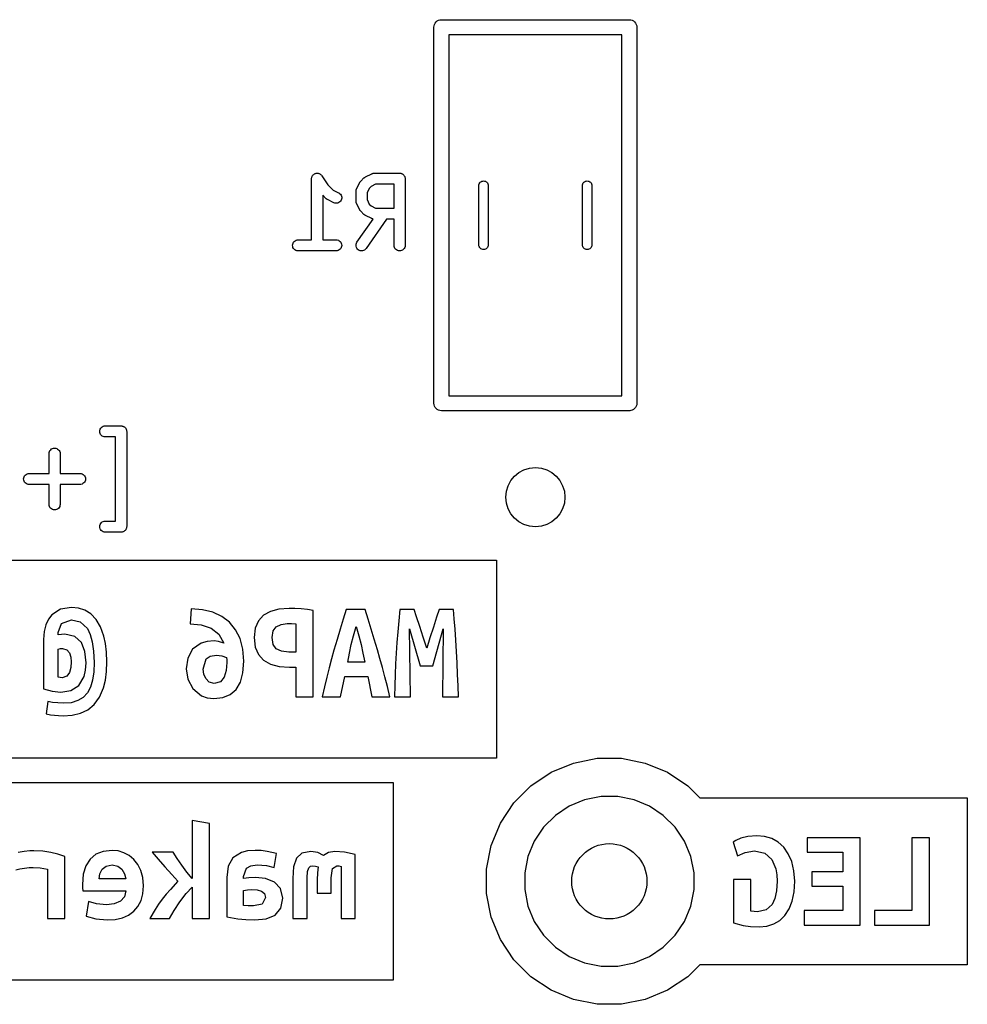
# Model space of a CAD drawing. Extents: x 4.93 to 6.76, y -5.59 to -2.93.
# Tile 28 of 29: x 5.97 to 6.47, y -3.88 to -3.36. Entities that reach past the tile are written whole.
import ezdxf

# ---------------------------------------------------------------- set-up
doc = ezdxf.new("R2010")
doc.units = 0
doc.header["$MEASUREMENT"] = 0
doc.layers.add('BLACK', color=7, linetype='CONTINUOUS')

msp = doc.modelspace()

# ---------------------------------------------------------------- linework, layer by layer
at = {"layer": 'BLACK', "linetype": 'CONTINUOUS'}
for p, q in [((6.18644, -3.36303), (6.18682, -3.36233)), ((6.18682, -3.36233), (6.18732, -3.36172)), ((6.18732, -3.36172), (6.18792, -3.36122)), ((6.18792, -3.36122), (6.18862, -3.36085)), ((6.18862, -3.36085), (6.18937, -3.36062)), ((6.18937, -3.36062), (6.18996, -3.36057)), ((6.18996, -3.36057), (6.19016, -3.36055)), ((6.19016, -3.36055), (6.19035, -3.36057)), ((6.19035, -3.36057), (6.28996, -3.36057)), ((6.28996, -3.36057), (6.29016, -3.36055)), ((6.29016, -3.36055), (6.29035, -3.36057)), ((6.29035, -3.36057), (6.29094, -3.36062)), ((6.29094, -3.36062), (6.2917, -3.36085)), ((6.2917, -3.36085), (6.29239, -3.36122)), ((6.29239, -3.36122), (6.293, -3.36172)), ((6.293, -3.36172), (6.2935, -3.36233)), ((6.2935, -3.36233), (6.29387, -3.36303)), ((6.18614, -3.36457), (6.18622, -3.36378)), ((6.18616, -3.36476), (6.18614, -3.36457)), ((6.18616, -3.56437), (6.18616, -3.36476)), ((6.18622, -3.36378), (6.18644, -3.36303)), ((6.29387, -3.36303), (6.2941, -3.36378)), ((6.2941, -3.36378), (6.29418, -3.36457)), ((6.29418, -3.36457), (6.29416, -3.36476)), ((6.29416, -3.36476), (6.29416, -3.56437)), ((6.19416, -3.36857), (6.19416, -3.56057)), ((6.28616, -3.36857), (6.19416, -3.36857)), ((6.28616, -3.56057), (6.28616, -3.36857)), ((6.12106, -3.44512), (6.12109, -3.44484)), ((6.12106, -3.44513), (6.12106, -3.44512)), ((6.12106, -3.44516), (6.12106, -3.44513)), ((6.12106, -3.44513), (6.12106, -3.44513)), ((6.12106, -3.44513), (6.12106, -3.44513)), ((6.12106, -3.47764), (6.12106, -3.44516)), ((6.12109, -3.44484), (6.12113, -3.44455)), ((6.12113, -3.44455), (6.12122, -3.44427)), ((6.12113, -3.44455), (6.12113, -3.44455)), ((6.12113, -3.44455), (6.12113, -3.44455)), ((6.12122, -3.44427), (6.1213, -3.444)), ((6.1213, -3.444), (6.12144, -3.44374)), ((6.1213, -3.444), (6.1213, -3.444)), ((6.1213, -3.444), (6.1213, -3.444)), ((6.12144, -3.44374), (6.12158, -3.4435)), ((6.12158, -3.44349), (6.12176, -3.44328)), ((6.12158, -3.4435), (6.12158, -3.44349)), ((6.12158, -3.4435), (6.12158, -3.4435)), ((6.12176, -3.44328), (6.12195, -3.44306)), ((6.12195, -3.44305), (6.12217, -3.44288)), ((6.12195, -3.44306), (6.12195, -3.44305)), ((6.12195, -3.44306), (6.12195, -3.44306)), ((6.12217, -3.44288), (6.1224, -3.44269)), ((6.1224, -3.44269), (6.12265, -3.44256)), ((6.1224, -3.44269), (6.1224, -3.44269)), ((6.1224, -3.44269), (6.1224, -3.44269)), ((6.12265, -3.44256), (6.12291, -3.44243)), ((6.12291, -3.44243), (6.12318, -3.44235)), ((6.12291, -3.44243), (6.12291, -3.44243)), ((6.12291, -3.44243), (6.12291, -3.44243)), ((6.12318, -3.44235), (6.12346, -3.44226)), ((6.12346, -3.44226), (6.12374, -3.44224)), ((6.12346, -3.44226), (6.12346, -3.44226)), ((6.12346, -3.44226), (6.12346, -3.44226)), ((6.12374, -3.44224), (6.12403, -3.44221)), ((6.12403, -3.44221), (6.12404, -3.44221)), ((6.12403, -3.44221), (6.12403, -3.44221)), ((6.12404, -3.44221), (6.12431, -3.44224)), ((6.12431, -3.44224), (6.1246, -3.44227)), ((6.1246, -3.44227), (6.12461, -3.44227)), ((6.12461, -3.44227), (6.12461, -3.44227)), ((6.12461, -3.44227), (6.12488, -3.44236)), ((6.12488, -3.44236), (6.12516, -3.44244)), ((6.12516, -3.44244), (6.12516, -3.44244)), ((6.12516, -3.44244), (6.12516, -3.44244)), ((6.12516, -3.44244), (6.12542, -3.44258)), ((6.12542, -3.44258), (6.12566, -3.44271)), ((6.12566, -3.44271), (6.12566, -3.44271)), ((6.12566, -3.44271), (6.12567, -3.44272)), ((6.12567, -3.44272), (6.12588, -3.4429)), ((6.12588, -3.4429), (6.12611, -3.44308)), ((6.12611, -3.44308), (6.12611, -3.44308)), ((6.12611, -3.44308), (6.12611, -3.44308)), ((6.12611, -3.44308), (6.12629, -3.4433)), ((6.12629, -3.4433), (6.12647, -3.44353)), ((6.12647, -3.44353), (6.12968, -3.44834)), ((6.14713, -3.44658), (6.14724, -3.44645)), ((6.14724, -3.44645), (6.14892, -3.44476)), ((6.14892, -3.44476), (6.14895, -3.44473)), ((6.14895, -3.44473), (6.14908, -3.44463)), ((6.14908, -3.44463), (6.1492, -3.44452)), ((6.1492, -3.44452), (6.14931, -3.44445)), ((6.14931, -3.44445), (6.1494, -3.44437)), ((6.1494, -3.44437), (6.14955, -3.4443)), ((6.14955, -3.4443), (6.14969, -3.44421)), ((6.14969, -3.44421), (6.15307, -3.44252)), ((6.15307, -3.44252), (6.1531, -3.4425)), ((6.1531, -3.4425), (6.15319, -3.44247)), ((6.15319, -3.44247), (6.15326, -3.44243)), ((6.15326, -3.44243), (6.15346, -3.44237)), ((6.15346, -3.44237), (6.15364, -3.44231)), ((6.15364, -3.44231), (6.15373, -3.44229)), ((6.15373, -3.44229), (6.15381, -3.44227)), ((6.15381, -3.44227), (6.15401, -3.44225)), ((6.15401, -3.44225), (6.15421, -3.44222)), ((6.15421, -3.44222), (6.1543, -3.44222)), ((6.1543, -3.44222), (6.15439, -3.44221)), ((6.15439, -3.44221), (6.16789, -3.44221)), ((6.16789, -3.44221), (6.16791, -3.44221)), ((6.16791, -3.44221), (6.16791, -3.44221)), ((6.16791, -3.44221), (6.16791, -3.44221)), ((6.16791, -3.44221), (6.16793, -3.44221)), ((6.16793, -3.44221), (6.1682, -3.44224)), ((6.1682, -3.44224), (6.16848, -3.44227)), ((6.16848, -3.44227), (6.16849, -3.44227)), ((6.16849, -3.44227), (6.1685, -3.44227)), ((6.1685, -3.44227), (6.16876, -3.44236)), ((6.16876, -3.44236), (6.16903, -3.44244)), ((6.16903, -3.44244), (6.16904, -3.44245)), ((6.16904, -3.44245), (6.16905, -3.44245)), ((6.16905, -3.44245), (6.16929, -3.44258)), ((6.16929, -3.44258), (6.16954, -3.44272)), ((6.16954, -3.44272), (6.16954, -3.44272)), ((6.16954, -3.44272), (6.16955, -3.44273)), ((6.16955, -3.44273), (6.16977, -3.44291)), ((6.16977, -3.44291), (6.16998, -3.44308)), ((6.16998, -3.44308), (6.16999, -3.44309)), ((6.16999, -3.44309), (6.16999, -3.4431)), ((6.16999, -3.4431), (6.17017, -3.44331)), ((6.17017, -3.44331), (6.17034, -3.44353)), ((6.17034, -3.44353), (6.17035, -3.44354)), ((6.17035, -3.44354), (6.17036, -3.44355)), ((6.17036, -3.44355), (6.17048, -3.44379)), ((6.17048, -3.44379), (6.17062, -3.44404)), ((6.17062, -3.44404), (6.17062, -3.44405)), ((6.17062, -3.44405), (6.17062, -3.44406)), ((6.17062, -3.44406), (6.1707, -3.44432)), ((6.1707, -3.44432), (6.17078, -3.44459)), ((6.17078, -3.44459), (6.17078, -3.4446)), ((6.17078, -3.4446), (6.17079, -3.44461)), ((6.17079, -3.44461), (6.17081, -3.44489)), ((6.17081, -3.44489), (6.17084, -3.44516)), ((6.17084, -3.44516), (6.17084, -3.4806)), ((6.21164, -3.4465), (6.21211, -3.44636)), ((6.21211, -3.44636), (6.2126, -3.44631)), ((6.2126, -3.44631), (6.21309, -3.44636)), ((6.21309, -3.44636), (6.21356, -3.4465)), ((6.26676, -3.4465), (6.26723, -3.44636)), ((6.26723, -3.44636), (6.26772, -3.44631)), ((6.26772, -3.44631), (6.26821, -3.44636)), ((6.26821, -3.44636), (6.26868, -3.4465)), ((6.12968, -3.44834), (6.13251, -3.45117)), ((6.13251, -3.45117), (6.13546, -3.45265)), ((6.14469, -3.4517), (6.14473, -3.4515)), ((6.14469, -3.45178), (6.14469, -3.4517)), ((6.14473, -3.4515), (6.14475, -3.4513)), ((6.14475, -3.4513), (6.14478, -3.45122)), ((6.14478, -3.45122), (6.14479, -3.45113)), ((6.14479, -3.45113), (6.14486, -3.45094)), ((6.14486, -3.45094), (6.14492, -3.45075)), ((6.14492, -3.45075), (6.14497, -3.45067)), ((6.14497, -3.45067), (6.145, -3.45059)), ((6.145, -3.45059), (6.14668, -3.44722)), ((6.14668, -3.44722), (6.1467, -3.44718)), ((6.1467, -3.44718), (6.14679, -3.44704)), ((6.14679, -3.44704), (6.14687, -3.4469)), ((6.14687, -3.4469), (6.14695, -3.4468)), ((6.14695, -3.4468), (6.14702, -3.4467)), ((6.14702, -3.4467), (6.14713, -3.44658)), ((6.15175, -3.45029), (6.15059, -3.45261)), ((6.15276, -3.44928), (6.15175, -3.45029)), ((6.15508, -3.44812), (6.15276, -3.44928)), ((6.16493, -3.44812), (6.15508, -3.44812)), ((6.16493, -3.46077), (6.16493, -3.44812)), ((6.2101, -3.4487), (6.21013, -3.44833)), ((6.2101, -3.48044), (6.2101, -3.4487)), ((6.21013, -3.44833), (6.21028, -3.44786)), ((6.21028, -3.44786), (6.21051, -3.44742)), ((6.21051, -3.44742), (6.21082, -3.44704)), ((6.21082, -3.44704), (6.2112, -3.44673)), ((6.2112, -3.44673), (6.21164, -3.4465)), ((6.21356, -3.4465), (6.21399, -3.44673)), ((6.21399, -3.44673), (6.21437, -3.44704)), ((6.21437, -3.44704), (6.21469, -3.44742)), ((6.21469, -3.44742), (6.21492, -3.44786)), ((6.21492, -3.44786), (6.21506, -3.44833)), ((6.21506, -3.44833), (6.2151, -3.4487)), ((6.2151, -3.4487), (6.2151, -3.48044)), ((6.26522, -3.4487), (6.26525, -3.44833)), ((6.26522, -3.48044), (6.26522, -3.4487)), ((6.26525, -3.44833), (6.2654, -3.44786)), ((6.2654, -3.44786), (6.26563, -3.44742)), ((6.26563, -3.44742), (6.26594, -3.44704)), ((6.26594, -3.44704), (6.26632, -3.44673)), ((6.26632, -3.44673), (6.26676, -3.4465)), ((6.26868, -3.4465), (6.26911, -3.44673)), ((6.26911, -3.44673), (6.26949, -3.44704)), ((6.26949, -3.44704), (6.26981, -3.44742)), ((6.26981, -3.44742), (6.27004, -3.44786)), ((6.27004, -3.44786), (6.27018, -3.44833)), ((6.27018, -3.44833), (6.27022, -3.4487)), ((6.27022, -3.4487), (6.27022, -3.48044)), ((6.12868, -3.45569), (6.12697, -3.45398)), ((6.12697, -3.45398), (6.12697, -3.47764)), ((6.12881, -3.45579), (6.12868, -3.45569)), ((6.12892, -3.45591), (6.12881, -3.45579)), ((6.12903, -3.45598), (6.12892, -3.45591)), ((6.12912, -3.45605), (6.12903, -3.45598)), ((6.12927, -3.45613), (6.12912, -3.45605)), ((6.12941, -3.45622), (6.12927, -3.45613)), ((6.12944, -3.45624), (6.12941, -3.45622)), ((6.13282, -3.45793), (6.12944, -3.45624)), ((6.13546, -3.45265), (6.1355, -3.45266)), ((6.1355, -3.45266), (6.13598, -3.45298)), ((6.13598, -3.45298), (6.13639, -3.45338)), ((6.13639, -3.45338), (6.13672, -3.45385)), ((6.13677, -3.45663), (6.13646, -3.45711)), ((6.13672, -3.45385), (6.13695, -3.45438)), ((6.13698, -3.45609), (6.13677, -3.45663)), ((6.13695, -3.45438), (6.13707, -3.45495)), ((6.13708, -3.45552), (6.13698, -3.45609)), ((6.13707, -3.45495), (6.13708, -3.45552)), ((6.14469, -3.45187), (6.14469, -3.45178)), ((6.14469, -3.45191), (6.14469, -3.45187)), ((6.14469, -3.45697), (6.14469, -3.45191)), ((6.15059, -3.45261), (6.15059, -3.45628)), ((6.15059, -3.45628), (6.15175, -3.4586)), ((6.13336, -3.45813), (6.13282, -3.45793)), ((6.13392, -3.45823), (6.13336, -3.45813)), ((6.1345, -3.45822), (6.13392, -3.45823)), ((6.13506, -3.45809), (6.1345, -3.45822)), ((6.13559, -3.45786), (6.13506, -3.45809)), ((6.13606, -3.45753), (6.13559, -3.45786)), ((6.13646, -3.45711), (6.13606, -3.45753)), ((6.14469, -3.45706), (6.14469, -3.45697)), ((6.14469, -3.45715), (6.14469, -3.45706)), ((6.14472, -3.45735), (6.14469, -3.45715)), ((6.14474, -3.45755), (6.14472, -3.45735)), ((6.14477, -3.45763), (6.14474, -3.45755)), ((6.14478, -3.45772), (6.14477, -3.45763)), ((6.14485, -3.45791), (6.14478, -3.45772)), ((6.14491, -3.4581), (6.14485, -3.45791)), ((6.14495, -3.45818), (6.14491, -3.4581)), ((6.14498, -3.45826), (6.14495, -3.45818)), ((6.145, -3.45829), (6.14498, -3.45826)), ((6.14668, -3.46167), (6.145, -3.45829)), ((6.14677, -3.46181), (6.14668, -3.46167)), ((6.14685, -3.46196), (6.14677, -3.46181)), ((6.14693, -3.46205), (6.14685, -3.46196)), ((6.14699, -3.46216), (6.14693, -3.46205)), ((6.1471, -3.46228), (6.14699, -3.46216)), ((6.15175, -3.4586), (6.15276, -3.45961)), ((6.15276, -3.45961), (6.15508, -3.46077)), ((6.15508, -3.46077), (6.16493, -3.46077)), ((6.14522, -3.4789), (6.15382, -3.46662)), ((6.14721, -3.46241), (6.1471, -3.46228)), ((6.14724, -3.46244), (6.14721, -3.46241)), ((6.14892, -3.46412), (6.14724, -3.46244)), ((6.14905, -3.46423), (6.14892, -3.46412)), ((6.14917, -3.46434), (6.14905, -3.46423)), ((6.14927, -3.46441), (6.14917, -3.46434)), ((6.14937, -3.46449), (6.14927, -3.46441)), ((6.14952, -3.46457), (6.14937, -3.46449)), ((6.14966, -3.46466), (6.14952, -3.46457)), ((6.14969, -3.46468), (6.14966, -3.46466)), ((6.15307, -3.46636), (6.14969, -3.46468)), ((6.16099, -3.46668), (6.15006, -3.48229)), ((6.15315, -3.4664), (6.15307, -3.46636)), ((6.15322, -3.46644), (6.15315, -3.4664)), ((6.15342, -3.4665), (6.15322, -3.46644)), ((6.1536, -3.46657), (6.15342, -3.4665)), ((6.15369, -3.46659), (6.1536, -3.46657)), ((6.15377, -3.46661), (6.15369, -3.46659)), ((6.15382, -3.46662), (6.15377, -3.46661)), ((6.16493, -3.46668), (6.16099, -3.46668)), ((6.16493, -3.4806), (6.16493, -3.46668)), ((6.11226, -3.47814), (6.11277, -3.47787)), ((6.11277, -3.47787), (6.11332, -3.4777)), ((6.11332, -3.4777), (6.11389, -3.47764)), ((6.11389, -3.47764), (6.12106, -3.47764)), ((6.12697, -3.47764), (6.13414, -3.47764)), ((6.13414, -3.47764), (6.13418, -3.47764)), ((6.13418, -3.47764), (6.13475, -3.47771)), ((6.13475, -3.47771), (6.1353, -3.47788)), ((6.1353, -3.47788), (6.13581, -3.47816)), ((6.11094, -3.48058), (6.111, -3.48)), ((6.11099, -3.48115), (6.11094, -3.48058)), ((6.11115, -3.4817), (6.11099, -3.48115)), ((6.111, -3.48), (6.11117, -3.47945)), ((6.11142, -3.48221), (6.11115, -3.4817)), ((6.11117, -3.47945), (6.11144, -3.47894)), ((6.11178, -3.48266), (6.11142, -3.48221)), ((6.11144, -3.47894), (6.11181, -3.4785)), ((6.11222, -3.48303), (6.11178, -3.48266)), ((6.11181, -3.4785), (6.11226, -3.47814)), ((6.11273, -3.48331), (6.11222, -3.48303)), ((6.13577, -3.48306), (6.13526, -3.48333)), ((6.13622, -3.48269), (6.13577, -3.48306)), ((6.13581, -3.47816), (6.13625, -3.47853)), ((6.13659, -3.48225), (6.13622, -3.48269)), ((6.13625, -3.47853), (6.13661, -3.47898)), ((6.13686, -3.48174), (6.13659, -3.48225)), ((6.13661, -3.47898), (6.13688, -3.47949)), ((6.13703, -3.48119), (6.13686, -3.48174)), ((6.13688, -3.47949), (6.13704, -3.48004)), ((6.13709, -3.48062), (6.13703, -3.48119)), ((6.13704, -3.48004), (6.13709, -3.48062)), ((6.14469, -3.48052), (6.14476, -3.47995)), ((6.14473, -3.4811), (6.14469, -3.48052)), ((6.14488, -3.48165), (6.14473, -3.4811)), ((6.14476, -3.47995), (6.14494, -3.4794)), ((6.14514, -3.48217), (6.14488, -3.48165)), ((6.14494, -3.4794), (6.14522, -3.4789)), ((6.14549, -3.48263), (6.14514, -3.48217)), ((6.14593, -3.483), (6.14549, -3.48263)), ((6.14643, -3.48329), (6.14593, -3.483)), ((6.14919, -3.48311), (6.14868, -3.48336)), ((6.14965, -3.48276), (6.14919, -3.48311)), ((6.15003, -3.48232), (6.14965, -3.48276)), ((6.15006, -3.48229), (6.15003, -3.48232)), ((6.16499, -3.48117), (6.16493, -3.4806)), ((6.16516, -3.48172), (6.16499, -3.48117)), ((6.16543, -3.48223), (6.16516, -3.48172)), ((6.16579, -3.48268), (6.16543, -3.48223)), ((6.16623, -3.48304), (6.16579, -3.48268)), ((6.16674, -3.48332), (6.16623, -3.48304)), ((6.1695, -3.48307), (6.16899, -3.48333)), ((6.16995, -3.48271), (6.1695, -3.48307)), ((6.17032, -3.48226), (6.16995, -3.48271)), ((6.1706, -3.48176), (6.17032, -3.48226)), ((6.17077, -3.48121), (6.1706, -3.48176)), ((6.17084, -3.48064), (6.17077, -3.48121)), ((6.17084, -3.4806), (6.17084, -3.48064)), ((6.21013, -3.48081), (6.2101, -3.48044)), ((6.21028, -3.48128), (6.21013, -3.48081)), ((6.21051, -3.48171), (6.21028, -3.48128)), ((6.21082, -3.48209), (6.21051, -3.48171)), ((6.2112, -3.4824), (6.21082, -3.48209)), ((6.21164, -3.48264), (6.2112, -3.4824)), ((6.21211, -3.48278), (6.21164, -3.48264)), ((6.2126, -3.48283), (6.21211, -3.48278)), ((6.21309, -3.48278), (6.2126, -3.48283)), ((6.21356, -3.48264), (6.21309, -3.48278)), ((6.21399, -3.4824), (6.21356, -3.48264)), ((6.21437, -3.48209), (6.21399, -3.4824)), ((6.21469, -3.48171), (6.21437, -3.48209)), ((6.21492, -3.48128), (6.21469, -3.48171)), ((6.21506, -3.48081), (6.21492, -3.48128)), ((6.2151, -3.48044), (6.21506, -3.48081)), ((6.26525, -3.4808), (6.26522, -3.48044)), ((6.2654, -3.48128), (6.26525, -3.4808)), ((6.26563, -3.48171), (6.2654, -3.48128)), ((6.26594, -3.48209), (6.26563, -3.48171)), ((6.26632, -3.4824), (6.26594, -3.48209)), ((6.26676, -3.48264), (6.26632, -3.4824)), ((6.26723, -3.48278), (6.26676, -3.48264)), ((6.26772, -3.48283), (6.26723, -3.48278)), ((6.26821, -3.48278), (6.26772, -3.48283)), ((6.26868, -3.48264), (6.26821, -3.48278)), ((6.26911, -3.4824), (6.26868, -3.48264)), ((6.26949, -3.48209), (6.26911, -3.4824)), ((6.26981, -3.48171), (6.26949, -3.48209)), ((6.27004, -3.48128), (6.26981, -3.48171)), ((6.27018, -3.48081), (6.27004, -3.48128)), ((6.27022, -3.48044), (6.27018, -3.48081)), ((6.11328, -3.48348), (6.11273, -3.48331)), ((6.11385, -3.48355), (6.11328, -3.48348)), ((6.11389, -3.48355), (6.11385, -3.48355)), ((6.13414, -3.48355), (6.11389, -3.48355)), ((6.13471, -3.48349), (6.13414, -3.48355)), ((6.13526, -3.48333), (6.13471, -3.48349)), ((6.14697, -3.48347), (6.14643, -3.48329)), ((6.14755, -3.48355), (6.14697, -3.48347)), ((6.14812, -3.48351), (6.14755, -3.48355)), ((6.14868, -3.48336), (6.14812, -3.48351)), ((6.16729, -3.48349), (6.16674, -3.48332)), ((6.16786, -3.48355), (6.16729, -3.48349)), ((6.16844, -3.4835), (6.16786, -3.48355)), ((6.16899, -3.48333), (6.16844, -3.4835)), ((6.19416, -3.56057), (6.28616, -3.56057)), ((6.18614, -3.56457), (6.18616, -3.56437)), ((6.18622, -3.56535), (6.18614, -3.56457)), ((6.18644, -3.56611), (6.18622, -3.56535)), ((6.18682, -3.5668), (6.18644, -3.56611)), ((6.18732, -3.56741), (6.18682, -3.5668)), ((6.2935, -3.5668), (6.293, -3.56741)), ((6.29387, -3.56611), (6.2935, -3.5668)), ((6.2941, -3.56535), (6.29387, -3.56611)), ((6.29418, -3.56457), (6.2941, -3.56535)), ((6.29416, -3.56437), (6.29418, -3.56457)), ((6.18792, -3.56791), (6.18732, -3.56741)), ((6.18862, -3.56828), (6.18792, -3.56791)), ((6.18937, -3.56851), (6.18862, -3.56828)), ((6.19016, -3.56859), (6.18937, -3.56851)), ((6.19035, -3.56857), (6.19016, -3.56859)), ((6.28996, -3.56857), (6.19035, -3.56857)), ((6.29016, -3.56859), (6.28996, -3.56857)), ((6.29035, -3.56857), (6.29016, -3.56859)), ((6.29094, -3.56851), (6.29035, -3.56857)), ((6.2917, -3.56828), (6.29094, -3.56851)), ((6.29239, -3.56791), (6.2917, -3.56828)), ((6.293, -3.56741), (6.29239, -3.56791)), ((6.00917, -3.57749), (6.00961, -3.57712)), ((6.00961, -3.57712), (6.01012, -3.57685)), ((6.01012, -3.57685), (6.01068, -3.57669)), ((6.01068, -3.57669), (6.01125, -3.57663)), ((6.01125, -3.57663), (6.01969, -3.57663)), ((6.01969, -3.57663), (6.01971, -3.57663)), ((6.01971, -3.57663), (6.01971, -3.57663)), ((6.01971, -3.57663), (6.01971, -3.57663)), ((6.01971, -3.57663), (6.01973, -3.57663)), ((6.01973, -3.57663), (6.02, -3.57666)), ((6.02, -3.57666), (6.02028, -3.57669)), ((6.02028, -3.57669), (6.02029, -3.57669)), ((6.02029, -3.57669), (6.0203, -3.5767)), ((6.0203, -3.5767), (6.02056, -3.57678)), ((6.02056, -3.57678), (6.02083, -3.57686)), ((6.02083, -3.57686), (6.02084, -3.57687)), ((6.02084, -3.57687), (6.02085, -3.57687)), ((6.02085, -3.57687), (6.02109, -3.577)), ((6.02109, -3.577), (6.02134, -3.57714)), ((6.02134, -3.57714), (6.02134, -3.57714)), ((6.02134, -3.57714), (6.02135, -3.57715)), ((6.02135, -3.57715), (6.02157, -3.57733)), ((6.02157, -3.57733), (6.02178, -3.5775)), ((6.0083, -3.57956), (6.00836, -3.57899)), ((6.00835, -3.58014), (6.0083, -3.57956)), ((6.00851, -3.58069), (6.00835, -3.58014)), ((6.00836, -3.57899), (6.00853, -3.57844)), ((6.00878, -3.5812), (6.00851, -3.58069)), ((6.00853, -3.57844), (6.0088, -3.57793)), ((6.00914, -3.58165), (6.00878, -3.5812)), ((6.0088, -3.57793), (6.00917, -3.57749)), ((6.00958, -3.58202), (6.00914, -3.58165)), ((6.01009, -3.5823), (6.00958, -3.58202)), ((6.01063, -3.58247), (6.01009, -3.5823)), ((6.01121, -3.58254), (6.01063, -3.58247)), ((6.01125, -3.58254), (6.01121, -3.58254)), ((6.01673, -3.58254), (6.01125, -3.58254)), ((6.01673, -3.62725), (6.01673, -3.58254)), ((6.02178, -3.5775), (6.02179, -3.57751)), ((6.02179, -3.57751), (6.02179, -3.57752)), ((6.02179, -3.57752), (6.02197, -3.57773)), ((6.02197, -3.57773), (6.02214, -3.57795)), ((6.02214, -3.57795), (6.02215, -3.57796)), ((6.02215, -3.57796), (6.02216, -3.57797)), ((6.02216, -3.57797), (6.02228, -3.57821)), ((6.02228, -3.57821), (6.02241, -3.57846)), ((6.02241, -3.57846), (6.02242, -3.57847)), ((6.02242, -3.57847), (6.02242, -3.57848)), ((6.02242, -3.57848), (6.0225, -3.57874)), ((6.0225, -3.57874), (6.02258, -3.57901)), ((6.02258, -3.57901), (6.02258, -3.57902)), ((6.02258, -3.57902), (6.02259, -3.57903)), ((6.02259, -3.57903), (6.02261, -3.57931)), ((6.02261, -3.57931), (6.02264, -3.57958)), ((6.02264, -3.57958), (6.02264, -3.6302)), ((5.9813, -3.59135), (5.98136, -3.59078)), ((5.9813, -3.59139), (5.9813, -3.59135)), ((5.9813, -3.60194), (5.9813, -3.59139)), ((5.98136, -3.59078), (5.98154, -3.59023)), ((5.98154, -3.59023), (5.98182, -3.58973)), ((5.98182, -3.58973), (5.98219, -3.58929)), ((5.98219, -3.58929), (5.98264, -3.58892)), ((5.98264, -3.58892), (5.98315, -3.58866)), ((5.98315, -3.58866), (5.9837, -3.58849)), ((5.9837, -3.58849), (5.98427, -3.58844)), ((5.98427, -3.58844), (5.98485, -3.5885)), ((5.98485, -3.5885), (5.9854, -3.58867)), ((5.9854, -3.58867), (5.9859, -3.58895)), ((5.9859, -3.58895), (5.98635, -3.58931)), ((5.98635, -3.58931), (5.98671, -3.58976)), ((5.98671, -3.58976), (5.98698, -3.59027)), ((5.98698, -3.59027), (5.98715, -3.59082)), ((5.98715, -3.59082), (5.9872, -3.59139)), ((5.9872, -3.59139), (5.9872, -3.60194)), ((5.96803, -3.60375), (5.96831, -3.60324)), ((5.96831, -3.60324), (5.96867, -3.6028)), ((5.96867, -3.6028), (5.96912, -3.60243)), ((5.96912, -3.60243), (5.96963, -3.60216)), ((5.96963, -3.60216), (5.97018, -3.602)), ((5.97018, -3.602), (5.97075, -3.60194)), ((5.97075, -3.60194), (5.9813, -3.60194)), ((5.9872, -3.60194), (5.99775, -3.60194)), ((5.99775, -3.60194), (5.99779, -3.60194)), ((5.99779, -3.60194), (5.99836, -3.602)), ((5.99836, -3.602), (5.99891, -3.60218)), ((5.99891, -3.60218), (5.99942, -3.60246)), ((5.99942, -3.60246), (5.99986, -3.60283)), ((5.99986, -3.60283), (6.00022, -3.60328)), ((6.00022, -3.60328), (6.00049, -3.60379)), ((5.9678, -3.60487), (5.96786, -3.6043)), ((5.96785, -3.60545), (5.9678, -3.60487)), ((5.96802, -3.606), (5.96785, -3.60545)), ((5.96786, -3.6043), (5.96803, -3.60375)), ((5.96828, -3.60651), (5.96802, -3.606)), ((5.96864, -3.60696), (5.96828, -3.60651)), ((5.96909, -3.60733), (5.96864, -3.60696)), ((5.96959, -3.60761), (5.96909, -3.60733)), ((5.97014, -3.60778), (5.96959, -3.60761)), ((5.97071, -3.60785), (5.97014, -3.60778)), ((5.97075, -3.60785), (5.97071, -3.60785)), ((5.9813, -3.60785), (5.97075, -3.60785)), ((5.9813, -3.61839), (5.9813, -3.60785)), ((5.99775, -3.60785), (5.9872, -3.60785)), ((5.9872, -3.60785), (5.9872, -3.61839)), ((5.99832, -3.60779), (5.99775, -3.60785)), ((5.99888, -3.60762), (5.99832, -3.60779)), ((5.99938, -3.60735), (5.99888, -3.60762)), ((5.99983, -3.60699), (5.99938, -3.60735)), ((6.0002, -3.60654), (5.99983, -3.60699)), ((6.00047, -3.60604), (6.0002, -3.60654)), ((6.00064, -3.60549), (6.00047, -3.60604)), ((6.00049, -3.60379), (6.00065, -3.60434)), ((6.0007, -3.60491), (6.00064, -3.60549)), ((6.00065, -3.60434), (6.0007, -3.60491)), ((5.98136, -3.61896), (5.9813, -3.61839)), ((5.98152, -3.61952), (5.98136, -3.61896)), ((5.98714, -3.61901), (5.98697, -3.61955)), ((5.9872, -3.61843), (5.98714, -3.61901)), ((5.9872, -3.61839), (5.9872, -3.61843)), ((5.98179, -3.62003), (5.98152, -3.61952)), ((5.98216, -3.62047), (5.98179, -3.62003)), ((5.9826, -3.62084), (5.98216, -3.62047)), ((5.98311, -3.62111), (5.9826, -3.62084)), ((5.98366, -3.62128), (5.98311, -3.62111)), ((5.98423, -3.62134), (5.98366, -3.62128)), ((5.98481, -3.62129), (5.98423, -3.62134)), ((5.98536, -3.62113), (5.98481, -3.62129)), ((5.98587, -3.62086), (5.98536, -3.62113)), ((5.98632, -3.6205), (5.98587, -3.62086)), ((5.98669, -3.62006), (5.98632, -3.6205)), ((5.98697, -3.61955), (5.98669, -3.62006)), ((6.0083, -3.63018), (6.00836, -3.62961)), ((6.00836, -3.62961), (6.00853, -3.62906)), ((6.00853, -3.62906), (6.0088, -3.62855)), ((6.0088, -3.62855), (6.00917, -3.62811)), ((6.00917, -3.62811), (6.00961, -3.62774)), ((6.00961, -3.62774), (6.01012, -3.62747)), ((6.01012, -3.62747), (6.01068, -3.62731)), ((6.01068, -3.62731), (6.01125, -3.62725)), ((6.01125, -3.62725), (6.01673, -3.62725)), ((6.00835, -3.63076), (6.0083, -3.63018)), ((6.00851, -3.63131), (6.00835, -3.63076)), ((6.00878, -3.63182), (6.00851, -3.63131)), ((6.00914, -3.63227), (6.00878, -3.63182)), ((6.00958, -3.63264), (6.00914, -3.63227)), ((6.01009, -3.63292), (6.00958, -3.63264)), ((6.01063, -3.63309), (6.01009, -3.63292)), ((6.01121, -3.63315), (6.01063, -3.63309)), ((6.01125, -3.63316), (6.01121, -3.63315)), ((6.01969, -3.63316), (6.01125, -3.63316)), ((6.01996, -3.63313), (6.01969, -3.63316)), ((6.02024, -3.6331), (6.01996, -3.63313)), ((6.02025, -3.6331), (6.02024, -3.6331)), ((6.02026, -3.6331), (6.02025, -3.6331)), ((6.02052, -3.63302), (6.02026, -3.6331)), ((6.02079, -3.63294), (6.02052, -3.63302)), ((6.0208, -3.63294), (6.02079, -3.63294)), ((6.02081, -3.63293), (6.0208, -3.63294)), ((6.02106, -3.6328), (6.02081, -3.63293)), ((6.0213, -3.63267), (6.02106, -3.6328)), ((6.02131, -3.63267), (6.0213, -3.63267)), ((6.02132, -3.63266), (6.02131, -3.63267)), ((6.02154, -3.63248), (6.02132, -3.63266)), ((6.02175, -3.63231), (6.02154, -3.63248)), ((6.02176, -3.6323), (6.02175, -3.63231)), ((6.02177, -3.6323), (6.02176, -3.6323)), ((6.02194, -3.63208), (6.02177, -3.6323)), ((6.02212, -3.63187), (6.02194, -3.63208)), ((6.02213, -3.63186), (6.02212, -3.63187)), ((6.02226, -3.63161), (6.02213, -3.63185)), ((6.02213, -3.63185), (6.02213, -3.63186)), ((6.0224, -3.63137), (6.02226, -3.63161)), ((6.02241, -3.63135), (6.0224, -3.63136)), ((6.0224, -3.63136), (6.0224, -3.63137)), ((6.02249, -3.63108), (6.02241, -3.63135)), ((6.02257, -3.63082), (6.02249, -3.63108)), ((6.02258, -3.6308), (6.02257, -3.63081)), ((6.02257, -3.63081), (6.02257, -3.63082)), ((6.02261, -3.63052), (6.02258, -3.6308)), ((6.02264, -3.63024), (6.02261, -3.63052)), ((6.02264, -3.6302), (6.02264, -3.63022)), ((6.02264, -3.63022), (6.02264, -3.63022)), ((6.02264, -3.63022), (6.02264, -3.63022)), ((6.02264, -3.63022), (6.02264, -3.63024)), ((5.47351, -3.64809), (6.2194, -3.64809)), ((6.2194, -3.64809), (6.2194, -3.75348)), ((5.98749, -3.67416), (5.98277, -3.67712)), ((5.99327, -3.67322), (5.98749, -3.67416)), ((5.99693, -3.67359), (5.99327, -3.67322)), ((6.00039, -3.67469), (5.99693, -3.67359)), ((6.00358, -3.67664), (6.00039, -3.67469)), ((6.00639, -3.67956), (6.00358, -3.67664)), ((6.05702, -3.67397), (6.05649, -3.68185)), ((6.06304, -3.67442), (6.05702, -3.67397)), ((6.06849, -3.67577), (6.06304, -3.67442)), ((6.07329, -3.67801), (6.06849, -3.67577)), ((6.09911, -3.67537), (6.09542, -3.67739)), ((6.10369, -3.67415), (6.09911, -3.67537)), ((6.10914, -3.67375), (6.10369, -3.67415)), ((6.11207, -3.67382), (6.10914, -3.67375)), ((6.11544, -3.67401), (6.11207, -3.67382)), ((6.11886, -3.67435), (6.11544, -3.67401)), ((6.12189, -3.67487), (6.11886, -3.67435)), ((6.12189, -3.7207), (6.12189, -3.67487)), ((6.13952, -3.67427), (6.13787, -3.67945)), ((6.14957, -3.67427), (6.13952, -3.67427)), ((6.15116, -3.67941), (6.14957, -3.67427)), ((6.16794, -3.67427), (6.16743, -3.68027)), ((6.17559, -3.67427), (6.16794, -3.67427)), ((6.17694, -3.67825), (6.17559, -3.67427)), ((6.18887, -3.67427), (6.18756, -3.67832)), ((6.19652, -3.67427), (6.18887, -3.67427)), ((6.19702, -3.67936), (6.19652, -3.67427)), ((5.98095, -3.67946), (5.97954, -3.68241)), ((5.98277, -3.67712), (5.98095, -3.67946)), ((5.98622, -3.68657), (5.98802, -3.68174)), ((5.98802, -3.68174), (5.99327, -3.67975)), ((5.99327, -3.67975), (5.99796, -3.6808)), ((5.99796, -3.6808), (6.00178, -3.68447)), ((6.00875, -3.6835), (6.00639, -3.67956)), ((6.05649, -3.68185), (6.06234, -3.68245)), ((6.07734, -3.6811), (6.07329, -3.67801)), ((6.0806, -3.68504), (6.07734, -3.6811)), ((6.09271, -3.68032), (6.09109, -3.68429)), ((6.09542, -3.67739), (6.09271, -3.68032)), ((6.10478, -3.6822), (6.10809, -3.68177)), ((6.10809, -3.68177), (6.11038, -3.68181)), ((6.11038, -3.68181), (6.11267, -3.682)), ((6.11267, -3.682), (6.11267, -3.697)), ((6.13787, -3.67945), (6.13623, -3.68478)), ((6.15278, -3.68469), (6.15116, -3.67941)), ((6.16743, -3.68027), (6.16693, -3.68612)), ((6.17859, -3.68339), (6.17694, -3.67825)), ((6.18756, -3.67832), (6.18587, -3.68365)), ((6.19746, -3.68485), (6.19702, -3.67936)), ((5.97864, -3.68602), (5.97834, -3.69032)), ((5.97954, -3.68241), (5.97864, -3.68602)), ((5.98622, -3.68777), (5.98622, -3.68657)), ((5.98974, -3.6874), (5.98622, -3.68777)), ((5.99503, -3.6886), (5.98974, -3.6874)), ((6.00178, -3.68447), (6.00323, -3.68754)), ((6.01056, -3.68849), (6.00875, -3.6835)), ((6.06234, -3.68245), (6.06759, -3.68421)), ((6.06759, -3.68421), (6.07176, -3.6874)), ((6.07176, -3.6874), (6.07434, -3.69227)), ((6.08301, -3.6898), (6.0806, -3.68504)), ((6.09109, -3.68429), (6.09054, -3.68927)), ((6.09999, -3.6892), (6.10055, -3.68574)), ((6.10055, -3.68574), (6.10221, -3.68346)), ((6.10221, -3.68346), (6.10478, -3.6822)), ((6.13623, -3.68478), (6.13459, -3.69027)), ((6.14338, -3.68826), (6.14477, -3.68327)), ((6.14477, -3.68327), (6.14616, -3.68826)), ((6.15442, -3.69012), (6.15278, -3.68469)), ((6.16693, -3.68612), (6.16648, -3.69187)), ((6.17364, -3.7207), (6.17319, -3.68462)), ((6.17319, -3.68462), (6.17889, -3.70427)), ((6.18047, -3.68909), (6.17859, -3.68339)), ((6.18587, -3.68365), (6.18407, -3.68942)), ((6.18564, -3.70427), (6.19112, -3.68462)), ((6.19112, -3.68462), (6.19074, -3.7207)), ((6.19784, -3.69064), (6.19746, -3.68485)), ((5.97834, -3.69032), (5.97834, -3.71657)), ((5.99852, -3.69186), (5.99503, -3.6886)), ((6.00043, -3.6967), (5.99852, -3.69186)), ((6.00323, -3.68754), (6.00433, -3.69149)), ((6.00433, -3.69149), (6.00503, -3.69645)), ((6.01141, -3.69245), (6.01056, -3.68849)), ((6.01192, -3.69699), (6.01141, -3.69245)), ((6.06231, -3.6922), (6.05769, -3.69542)), ((6.06543, -3.6913), (6.06231, -3.6922)), ((6.06917, -3.691), (6.06543, -3.6913)), ((6.07157, -3.69134), (6.06917, -3.691)), ((6.07434, -3.69227), (6.07157, -3.69134)), ((6.0845, -3.69537), (6.08301, -3.6898)), ((6.09054, -3.68927), (6.09109, -3.69431)), ((6.10056, -3.69285), (6.09999, -3.6892)), ((6.13459, -3.69027), (6.13296, -3.69591)), ((6.14218, -3.69291), (6.14338, -3.68826)), ((6.14616, -3.68826), (6.14736, -3.69291)), ((6.15609, -3.69569), (6.15442, -3.69012)), ((6.16648, -3.69187), (6.16611, -3.69756)), ((6.18234, -3.69482), (6.18047, -3.68909)), ((6.18407, -3.68942), (6.18234, -3.69482)), ((6.19817, -3.69662), (6.19784, -3.69064)), ((5.98622, -3.69535), (5.98734, -3.69512)), ((5.98622, -3.71035), (5.98622, -3.69535)), ((5.98734, -3.69512), (5.98839, -3.69505)), ((5.98839, -3.69505), (5.99072, -3.69569)), ((5.99072, -3.69569), (5.99214, -3.69734)), ((5.99214, -3.69734), (5.99289, -3.69962)), ((6.00099, -3.70262), (6.00043, -3.6967)), ((6.00503, -3.69645), (6.00527, -3.70255)), ((6.01209, -3.7021), (6.01192, -3.69699)), ((6.05769, -3.69542), (6.05511, -3.70015)), ((6.08499, -3.70172), (6.0845, -3.69537)), ((6.09109, -3.69431), (6.09273, -3.69832)), ((6.10224, -3.69524), (6.10056, -3.69285)), ((6.10504, -3.69656), (6.10224, -3.69524)), ((6.10892, -3.697), (6.10504, -3.69656)), ((6.11267, -3.697), (6.10892, -3.697)), ((6.13296, -3.69591), (6.13166, -3.70056)), ((6.14027, -3.70232), (6.14117, -3.69752)), ((6.14117, -3.69752), (6.14218, -3.69291)), ((6.14736, -3.69291), (6.14841, -3.69752)), ((6.14841, -3.69752), (6.14934, -3.70232)), ((6.15744, -3.7003), (6.15609, -3.69569)), ((6.16611, -3.69756), (6.1658, -3.70324)), ((6.19846, -3.70272), (6.19817, -3.69662)), ((5.99289, -3.69962), (5.99312, -3.70217)), ((5.99312, -3.70217), (5.99293, -3.7051)), ((6.00074, -3.70657), (6.00099, -3.70262)), ((6.00527, -3.70255), (6.00507, -3.7075)), ((6.01189, -3.70734), (6.01209, -3.7021)), ((6.05511, -3.70015), (6.05432, -3.70585)), ((6.06332, -3.706), (6.06489, -3.70056)), ((6.06489, -3.70056), (6.06705, -3.69913)), ((6.06705, -3.69913), (6.07037, -3.69865)), ((6.07037, -3.69865), (6.07329, -3.69895)), ((6.07329, -3.69895), (6.07577, -3.69977)), ((6.07592, -3.70255), (6.07562, -3.70671)), ((6.07577, -3.69977), (6.07588, -3.70112)), ((6.07588, -3.70112), (6.07592, -3.70255)), ((6.08454, -3.70797), (6.08499, -3.70172)), ((6.09273, -3.69832), (6.09546, -3.70131)), ((6.09546, -3.70131), (6.09919, -3.70337)), ((6.13166, -3.70056), (6.13038, -3.70537)), ((6.14934, -3.70232), (6.14027, -3.70232)), ((6.15878, -3.70511), (6.15744, -3.7003)), ((6.19873, -3.70885), (6.19846, -3.70272)), ((5.99222, -3.7078), (5.99076, -3.70979)), ((5.99293, -3.7051), (5.99222, -3.7078)), ((5.99998, -3.70986), (6.00074, -3.70657)), ((6.00507, -3.7075), (6.00448, -3.71185)), ((6.01129, -3.71195), (6.01189, -3.70734)), ((6.05432, -3.70585), (6.05518, -3.71132)), ((6.06366, -3.70862), (6.06332, -3.706)), ((6.07562, -3.70671), (6.07457, -3.71027)), ((6.08318, -3.71301), (6.08454, -3.70797)), ((6.09919, -3.70337), (6.10382, -3.70461)), ((6.10382, -3.70461), (6.10937, -3.70502)), ((6.10937, -3.70502), (6.11267, -3.70502)), ((6.11267, -3.70502), (6.11267, -3.7207)), ((6.13038, -3.70537), (6.12911, -3.71033)), ((6.16012, -3.71011), (6.15878, -3.70511)), ((6.1658, -3.70324), (6.16554, -3.70896)), ((6.17889, -3.70427), (6.18564, -3.70427)), ((5.98832, -3.71057), (5.98622, -3.71035)), ((5.99076, -3.70979), (5.98832, -3.71057)), ((5.99717, -3.71466), (5.99998, -3.70986)), ((6.00448, -3.71185), (6.00341, -3.71557)), ((6.01029, -3.71594), (6.01129, -3.71195)), ((6.05518, -3.71132), (6.05784, -3.71642)), ((6.06471, -3.7111), (6.06366, -3.70862)), ((6.06654, -3.71297), (6.06471, -3.7111)), ((6.06924, -3.71372), (6.06654, -3.71297)), ((6.07251, -3.71279), (6.06924, -3.71372)), ((6.07457, -3.71027), (6.07251, -3.71279)), ((6.08091, -3.71684), (6.08318, -3.71301)), ((6.12911, -3.71033), (6.12786, -3.71544)), ((6.13652, -3.7207), (6.13869, -3.70997)), ((6.13869, -3.70997), (6.15107, -3.70997)), ((6.15107, -3.70997), (6.15317, -3.7207)), ((6.16145, -3.71531), (6.16012, -3.71011)), ((6.16554, -3.70896), (6.16534, -3.71477)), ((6.19898, -3.71489), (6.19873, -3.70885)), ((5.97834, -3.71657), (5.98303, -3.71781)), ((5.98303, -3.71781), (5.98764, -3.71822)), ((5.98764, -3.71822), (5.99293, -3.71736)), ((5.99293, -3.71736), (5.99717, -3.71466)), ((6.00178, -3.71864), (5.99955, -3.72105)), ((6.00341, -3.71557), (6.00178, -3.71864)), ((6.00817, -3.72091), (6.01029, -3.71594)), ((6.05784, -3.71642), (6.06242, -3.72021)), ((6.07777, -3.71952), (6.08091, -3.71684)), ((6.12786, -3.71544), (6.12662, -3.7207)), ((6.16277, -3.7207), (6.16145, -3.71531)), ((6.16534, -3.71477), (6.16517, -3.7207)), ((6.19922, -3.7207), (6.19898, -3.71489)), ((5.98059, -3.72325), (5.97977, -3.72977)), ((5.98322, -3.72385), (5.98059, -3.72325)), ((5.98877, -3.72422), (5.98322, -3.72385)), ((5.99311, -3.72387), (5.98877, -3.72422)), ((5.99668, -3.7228), (5.99311, -3.72387)), ((5.99955, -3.72105), (5.99668, -3.7228)), ((6.00538, -3.72479), (6.00817, -3.72091)), ((6.06242, -3.72021), (6.06546, -3.72131)), ((6.06546, -3.72131), (6.06902, -3.72167)), ((6.06902, -3.72167), (6.07381, -3.72114)), ((6.07381, -3.72114), (6.07777, -3.71952)), ((6.11267, -3.7207), (6.12189, -3.7207)), ((6.12662, -3.7207), (6.13652, -3.7207)), ((6.15317, -3.7207), (6.16277, -3.7207)), ((6.16517, -3.7207), (6.17364, -3.7207)), ((6.19074, -3.7207), (6.19922, -3.7207)), ((5.99799, -3.72947), (6.00198, -3.72763)), ((6.00198, -3.72763), (6.00538, -3.72479)), ((5.97977, -3.72977), (5.98209, -3.73026)), ((5.98209, -3.73026), (5.98419, -3.73056)), ((5.98419, -3.73056), (5.98633, -3.73075)), ((5.98633, -3.73075), (5.98877, -3.73082)), ((5.98877, -3.73082), (5.99355, -3.73049)), ((5.99355, -3.73049), (5.99799, -3.72947)), ((6.2194, -3.75348), (5.47351, -3.75348)), ((6.26044, -3.75598), (6.27308, -3.75347)), ((6.27308, -3.75347), (6.28597, -3.75347)), ((6.28597, -3.75347), (6.29861, -3.75598)), ((6.24853, -3.76091), (6.26044, -3.75598)), ((6.29861, -3.75598), (6.31052, -3.76091)), ((6.23782, -3.76807), (6.24853, -3.76091)), ((6.31052, -3.76091), (6.32124, -3.76807)), ((5.52845, -3.76639), (6.16446, -3.76639)), ((6.16446, -3.76639), (6.16446, -3.8714)), ((6.2287, -3.77719), (6.23782, -3.76807)), ((6.32124, -3.76807), (6.32765, -3.77449)), ((6.26638, -3.77557), (6.25818, -3.77897)), ((6.27509, -3.77384), (6.26638, -3.77557)), ((6.28397, -3.77384), (6.27509, -3.77384)), ((6.29267, -3.77557), (6.28397, -3.77384)), ((6.30087, -3.77897), (6.29267, -3.77557)), ((6.32765, -3.77449), (6.47006, -3.77449)), ((6.47006, -3.77449), (6.47006, -3.8633)), ((6.22154, -3.7879), (6.2287, -3.77719)), ((6.25818, -3.77897), (6.25081, -3.7839)), ((6.30825, -3.7839), (6.30087, -3.77897)), ((6.06673, -3.78815), (6.05743, -3.78657)), ((6.05743, -3.78657), (6.05743, -3.81732)), ((6.25081, -3.7839), (6.24453, -3.79018)), ((6.31453, -3.79018), (6.30825, -3.7839)), ((6.06673, -3.83862), (6.06673, -3.78815)), ((6.21661, -3.79981), (6.22154, -3.7879)), ((6.24453, -3.79018), (6.2396, -3.79755)), ((6.31946, -3.79755), (6.31453, -3.79018)), ((6.34694, -3.79715), (6.3454, -3.79805)), ((6.34953, -3.79602), (6.34694, -3.79715)), ((6.35324, -3.79509), (6.34953, -3.79602)), ((6.35808, -3.79467), (6.35324, -3.79509)), ((6.36214, -3.79506), (6.35808, -3.79467)), ((6.36595, -3.79621), (6.36214, -3.79506)), ((6.36938, -3.79813), (6.36595, -3.79621)), ((6.38485, -3.79572), (6.38485, -3.80337)), ((6.41298, -3.79572), (6.38485, -3.79572)), ((6.41298, -3.84215), (6.41298, -3.79572)), ((6.44988, -3.79572), (6.44058, -3.79572)), ((6.44058, -3.79572), (6.44058, -3.8345)), ((6.44988, -3.84215), (6.44988, -3.79572)), ((6.01498, -3.80247), (6.0102, -3.80299)), ((6.01809, -3.80277), (6.01498, -3.80247)), ((6.09096, -3.80247), (6.08697, -3.80273)), ((6.09428, -3.80259), (6.09096, -3.80247)), ((6.09748, -3.80296), (6.09428, -3.80259)), ((6.2141, -3.81245), (6.21661, -3.79981)), ((6.2396, -3.79755), (6.2362, -3.80575)), ((6.32285, -3.80575), (6.31946, -3.79755)), ((6.3454, -3.79805), (6.3478, -3.8054)), ((6.37233, -3.80082), (6.36938, -3.79813)), ((6.37474, -3.80426), (6.37233, -3.80082)), ((5.96811, -3.80304), (5.96492, -3.80349)), ((5.97107, -3.80277), (5.96811, -3.80304)), ((5.97321, -3.8027), (5.97107, -3.80277)), ((5.97805, -3.8029), (5.97321, -3.8027)), ((5.98224, -3.80352), (5.97805, -3.8029)), ((5.98606, -3.80448), (5.98224, -3.80352)), ((5.98978, -3.8057), (5.98606, -3.80448)), ((5.98978, -3.83862), (5.98978, -3.8057)), ((6.00313, -3.80709), (6.00088, -3.81063)), ((6.00625, -3.80452), (6.00313, -3.80709)), ((6.0102, -3.80299), (6.00625, -3.80452)), ((6.02113, -3.80367), (6.01809, -3.80277)), ((6.02396, -3.80516), (6.02113, -3.80367)), ((6.02646, -3.80724), (6.02396, -3.80516)), ((6.02856, -3.80989), (6.02646, -3.80724)), ((6.04738, -3.80337), (6.03628, -3.80337)), ((6.03628, -3.80337), (6.03936, -3.80712)), ((6.03936, -3.80712), (6.04292, -3.81125)), ((6.04948, -3.80671), (6.04738, -3.80337)), ((6.05199, -3.81035), (6.04948, -3.80671)), ((6.07911, -3.80634), (6.07663, -3.81084)), ((6.08372, -3.80349), (6.07911, -3.80634)), ((6.08697, -3.80273), (6.08372, -3.80349)), ((6.10236, -3.80405), (6.09748, -3.80296)), ((6.10108, -3.81147), (6.10236, -3.80405)), ((6.11297, -3.8066), (6.11151, -3.81114)), ((6.11593, -3.8039), (6.11297, -3.8066)), ((6.12073, -3.803), (6.11593, -3.8039)), ((6.12433, -3.80364), (6.12073, -3.803)), ((6.12733, -3.8051), (6.12433, -3.80364)), ((6.12999, -3.80349), (6.12733, -3.8051)), ((6.13348, -3.803), (6.12999, -3.80349)), ((6.13851, -3.80345), (6.13348, -3.803)), ((6.14428, -3.80472), (6.13851, -3.80345)), ((6.14428, -3.83862), (6.14428, -3.80472)), ((6.2362, -3.80575), (6.23447, -3.81446)), ((6.32459, -3.81446), (6.32285, -3.80575)), ((6.3478, -3.8054), (6.35185, -3.80352)), ((6.35185, -3.80352), (6.3568, -3.8027)), ((6.3568, -3.8027), (6.36235, -3.8039)), ((6.36235, -3.8039), (6.36606, -3.80724)), ((6.36606, -3.80724), (6.36816, -3.81234)), ((6.3766, -3.80844), (6.37474, -3.80426)), ((6.38485, -3.80337), (6.40375, -3.80337)), ((6.40375, -3.80337), (6.40375, -3.8138)), ((5.96368, -3.81275), (5.96582, -3.8123)), ((5.96582, -3.8123), (5.96833, -3.81189)), ((5.96833, -3.81189), (5.97081, -3.81162)), ((5.97081, -3.81162), (5.97283, -3.81155)), ((5.97283, -3.81155), (5.97666, -3.81174)), ((5.97666, -3.81174), (5.98048, -3.81245)), ((5.98048, -3.81245), (5.98048, -3.83862)), ((6.00088, -3.81063), (5.99953, -3.81512)), ((6.00838, -3.81489), (6.00958, -3.81252)), ((6.00958, -3.81252), (6.01168, -3.81084)), ((6.01168, -3.81084), (6.01483, -3.8102)), ((6.01483, -3.8102), (6.01794, -3.8108)), ((6.01794, -3.8108), (6.02012, -3.81245)), ((6.02012, -3.81245), (6.02147, -3.81485)), ((6.03021, -3.81312), (6.02856, -3.80989)), ((6.04292, -3.81125), (6.04659, -3.8153)), ((6.05469, -3.81399), (6.05199, -3.81035)), ((6.07663, -3.81084), (6.07588, -3.8168)), ((6.08473, -3.81635), (6.08638, -3.81196)), ((6.08638, -3.81196), (6.08863, -3.81064)), ((6.08863, -3.81064), (6.09208, -3.8102)), ((6.09208, -3.8102), (6.09714, -3.81057)), ((6.09714, -3.81057), (6.10108, -3.81147)), ((6.11151, -3.81114), (6.11123, -3.81411)), ((6.11889, -3.81372), (6.11957, -3.81177)), ((6.11957, -3.81177), (6.12054, -3.81087)), ((6.12054, -3.81087), (6.12171, -3.81065)), ((6.12171, -3.81065), (6.12313, -3.81076)), ((6.12313, -3.81076), (6.12448, -3.81117)), ((6.12448, -3.81117), (6.12411, -3.81432)), ((6.13146, -3.8171), (6.13217, -3.81207)), ((6.13217, -3.81207), (6.13446, -3.81065)), ((6.13446, -3.81065), (6.13554, -3.81072)), ((6.13554, -3.81072), (6.13678, -3.81095)), ((6.13678, -3.81095), (6.13678, -3.83862)), ((6.2141, -3.82534), (6.2141, -3.81245)), ((6.36816, -3.81234), (6.36864, -3.81546)), ((6.37778, -3.81332), (6.3766, -3.80844)), ((5.99953, -3.81512), (5.99908, -3.82055)), ((6.00801, -3.81762), (6.00838, -3.81489)), ((6.02211, -3.81762), (6.00801, -3.81762)), ((6.02147, -3.81485), (6.02211, -3.81762)), ((6.03128, -3.81693), (6.03021, -3.81312)), ((6.03163, -3.8213), (6.03128, -3.81693)), ((6.04659, -3.8153), (6.04993, -3.8189)), ((6.05743, -3.81732), (6.05469, -3.81399)), ((6.07588, -3.8168), (6.07588, -3.8378)), ((6.08473, -3.81747), (6.08473, -3.81635)), ((6.08771, -3.81702), (6.08473, -3.81747)), ((6.09111, -3.81687), (6.08771, -3.81702)), ((6.09658, -3.81744), (6.09111, -3.81687)), ((6.10123, -3.81927), (6.09658, -3.81744)), ((6.11123, -3.81411), (6.11113, -3.81755)), ((6.11113, -3.81755), (6.11113, -3.83862)), ((6.11863, -3.8171), (6.11889, -3.81372)), ((6.11863, -3.83862), (6.11863, -3.8171)), ((6.12411, -3.81432), (6.12396, -3.81815)), ((6.12396, -3.81815), (6.12396, -3.8252)), ((6.13146, -3.8252), (6.13146, -3.8171)), ((6.23447, -3.81446), (6.23447, -3.82334)), ((6.32459, -3.82334), (6.32459, -3.81446)), ((6.35485, -3.81785), (6.34563, -3.81785)), ((6.34563, -3.81785), (6.34563, -3.84102)), ((6.35485, -3.8348), (6.35485, -3.81785)), ((6.36864, -3.81546), (6.3688, -3.8189)), ((6.37818, -3.8189), (6.37778, -3.81332)), ((6.40375, -3.8138), (6.38733, -3.8138)), ((6.38733, -3.8138), (6.38733, -3.82145)), ((5.99908, -3.82055), (5.99912, -3.82242)), ((5.99912, -3.82242), (5.99923, -3.824)), ((6.03129, -3.82552), (6.03163, -3.8213)), ((6.04588, -3.82321), (6.04373, -3.82577)), ((6.04993, -3.8189), (6.04588, -3.82321)), ((6.05432, -3.82539), (6.05743, -3.82197)), ((6.05743, -3.82197), (6.05743, -3.83862)), ((6.08473, -3.8237), (6.08691, -3.82344)), ((6.08691, -3.82344), (6.08923, -3.82332)), ((6.08923, -3.82332), (6.09201, -3.82351)), ((6.09201, -3.82351), (6.09437, -3.82415)), ((6.10446, -3.82265), (6.10123, -3.81927)), ((6.10566, -3.82782), (6.10446, -3.82265)), ((6.23447, -3.82334), (6.2362, -3.83204)), ((6.32285, -3.83204), (6.32459, -3.82334)), ((6.3688, -3.8189), (6.36851, -3.82396)), ((6.37784, -3.82453), (6.37818, -3.8189)), ((6.38733, -3.82145), (6.40375, -3.82145)), ((6.40375, -3.82145), (6.40375, -3.8345)), ((5.99923, -3.824), (6.02211, -3.824)), ((6.02139, -3.82708), (6.01926, -3.82944)), ((6.02211, -3.824), (6.02139, -3.82708)), ((6.03028, -3.82917), (6.03129, -3.82552)), ((6.04161, -3.82842), (6.03959, -3.83112)), ((6.04373, -3.82577), (6.04161, -3.82842)), ((6.05098, -3.82974), (6.05432, -3.82539)), ((6.08473, -3.8318), (6.08473, -3.8237)), ((6.09437, -3.82415), (6.09598, -3.82542)), ((6.09658, -3.8276), (6.09478, -3.83101)), ((6.09598, -3.82542), (6.09658, -3.8276)), ((6.10461, -3.83326), (6.10566, -3.82782)), ((6.12396, -3.8252), (6.13146, -3.8252)), ((6.21661, -3.83798), (6.2141, -3.82534)), ((6.36763, -3.82805), (6.36618, -3.83116)), ((6.36851, -3.82396), (6.36763, -3.82805)), ((6.37683, -3.82944), (6.37784, -3.82453)), ((6.00238, -3.82962), (6.00111, -3.8375)), ((6.00662, -3.83082), (6.00238, -3.82962)), ((6.01191, -3.83142), (6.00662, -3.83082)), ((6.01599, -3.83093), (6.01191, -3.83142)), ((6.01926, -3.82944), (6.01599, -3.83093)), ((6.02642, -3.83484), (6.02864, -3.83228)), ((6.02864, -3.83228), (6.03028, -3.82917)), ((6.03774, -3.83382), (6.03493, -3.83862)), ((6.03959, -3.83112), (6.03774, -3.83382)), ((6.04787, -3.83439), (6.05098, -3.82974)), ((6.08721, -3.83199), (6.08473, -3.8318)), ((6.09013, -3.83202), (6.08721, -3.83199)), ((6.09478, -3.83101), (6.09013, -3.83202)), ((6.10161, -3.83686), (6.10461, -3.83326)), ((6.2362, -3.83204), (6.2396, -3.84024)), ((6.31946, -3.84024), (6.32285, -3.83204)), ((6.36618, -3.83116), (6.36293, -3.83411)), ((6.373, -3.83701), (6.37519, -3.8336)), ((6.37519, -3.8336), (6.37683, -3.82944)), ((5.98048, -3.83862), (5.98978, -3.83862)), ((6.00111, -3.8375), (6.00621, -3.83889)), ((6.00621, -3.83889), (6.01228, -3.83945)), ((6.01228, -3.83945), (6.01655, -3.83916)), ((6.01655, -3.83916), (6.02034, -3.83829)), ((6.02034, -3.83829), (6.02364, -3.83684)), ((6.02364, -3.83684), (6.02642, -3.83484)), ((6.03493, -3.83862), (6.04551, -3.83862)), ((6.04551, -3.83862), (6.04787, -3.83439)), ((6.05743, -3.83862), (6.06673, -3.83862)), ((6.07588, -3.8378), (6.08188, -3.83885)), ((6.08188, -3.83885), (6.0861, -3.8393)), ((6.0861, -3.8393), (6.09081, -3.83945)), ((6.09081, -3.83945), (6.09692, -3.83885)), ((6.09692, -3.83885), (6.10161, -3.83686)), ((6.11113, -3.83862), (6.11863, -3.83862)), ((6.13678, -3.83862), (6.14428, -3.83862)), ((6.22154, -3.84989), (6.21661, -3.83798)), ((6.35665, -3.83502), (6.35485, -3.8348)), ((6.35845, -3.8351), (6.35665, -3.83502)), ((6.36293, -3.83411), (6.35845, -3.8351)), ((6.37027, -3.83967), (6.373, -3.83701)), ((6.40375, -3.8345), (6.3832, -3.8345)), ((6.3832, -3.8345), (6.3832, -3.84215)), ((6.44058, -3.8345), (6.4207, -3.8345)), ((6.4207, -3.8345), (6.4207, -3.84215)), ((6.2396, -3.84024), (6.24453, -3.84762)), ((6.31453, -3.84762), (6.31946, -3.84024)), ((6.34563, -3.84102), (6.35076, -3.84237)), ((6.35076, -3.84237), (6.35462, -3.84294)), ((6.35462, -3.84294), (6.3592, -3.84312)), ((6.3592, -3.84312), (6.36333, -3.84274)), ((6.36333, -3.84274), (6.36704, -3.84159)), ((6.36704, -3.84159), (6.37027, -3.83967)), ((6.3832, -3.84215), (6.41298, -3.84215)), ((6.4207, -3.84215), (6.44988, -3.84215)), ((6.24453, -3.84762), (6.25081, -3.8539)), ((6.30825, -3.8539), (6.31453, -3.84762)), ((6.2287, -3.86061), (6.22154, -3.84989)), ((6.25081, -3.8539), (6.25818, -3.85883)), ((6.30087, -3.85883), (6.30825, -3.8539)), ((6.25818, -3.85883), (6.26638, -3.86222)), ((6.29267, -3.86222), (6.30087, -3.85883)), ((6.23782, -3.86972), (6.2287, -3.86061)), ((6.26638, -3.86222), (6.27509, -3.86396)), ((6.27509, -3.86396), (6.28397, -3.86396)), ((6.28397, -3.86396), (6.29267, -3.86222)), ((6.32765, -3.8633), (6.32124, -3.86972)), ((6.47006, -3.8633), (6.32765, -3.8633)), ((6.24853, -3.87688), (6.23782, -3.86972)), ((6.32124, -3.86972), (6.31052, -3.87688)), ((6.16446, -3.8714), (5.52845, -3.8714)), ((6.26044, -3.88181), (6.24853, -3.87688)), ((6.31052, -3.87688), (6.29861, -3.88181)), ((6.27308, -3.88433), (6.26044, -3.88181)), ((6.28597, -3.88433), (6.27308, -3.88433)), ((6.29861, -3.88181), (6.28597, -3.88433))]:
    msp.add_line(p, q, dxfattribs=at)
at = {"layer": 'BLACK'}
for centre, radius in [((6.24016, -3.61457), 0.01575), ((6.27953, -3.8189), 0.02004)]:
    msp.add_circle(centre, radius, dxfattribs=at)

doc.saveas('drawing.dxf')
